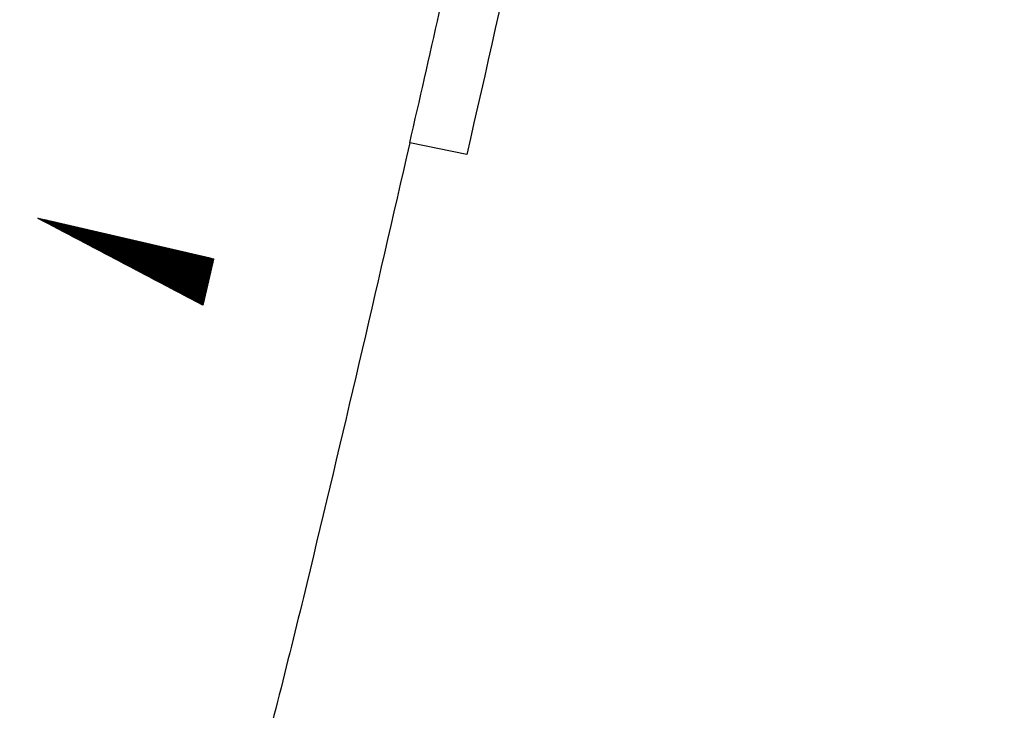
# Model space of a CAD drawing. Extents: x 450316 to 454644, y 428795 to 436505.
# Tile 97 of 256: x 453835 to 453868, y 431843 to 431866. Entities that reach past the tile are written whole.
import ezdxf

# ---------------------------------------------------------------- set-up
doc = ezdxf.new("R2010")
doc.units = 0
doc.header["$LTSCALE"] = 2
doc.header["$MEASUREMENT"] = 0
doc.linetypes.add('ACHSE', pattern=[5.5, 4, -0.5, 0.5, -0.5])
doc.linetypes.add('AUSGEZOGEN', pattern=[0])
doc.layers.get('0').update_dxf_attribs({"linetype": 'CONTINUOUS'})
for name, color, linetype in [('ACHSETOP', 1, 'ACHSE'), ('BAUWO', 1, 'CONTINUOUS'), ('FBR', 8, 'CONTINUOUS'), ('GEF', 1, 'AUSGEZOGEN')]:
    doc.layers.add(name, color=color, linetype=linetype)

# ---------------------------------------------------------------- blocks, each defined once
blk = doc.blocks.new('*X33')
at = {"color": 0}
for p, q in [((725.827, 193.844), (727.436, 195.453)), ((725.827, 193.853), (727.427, 195.453)), ((725.827, 193.861), (727.418, 195.453)), ((725.827, 193.87), (727.409, 195.453)), ((725.827, 193.879), (727.401, 195.453)), ((725.827, 193.888), (727.392, 195.453)), ((725.827, 193.897), (727.383, 195.453)), ((725.827, 193.906), (727.374, 195.453)), ((725.827, 193.914), (727.365, 195.453)), ((725.827, 193.923), (727.356, 195.453)), ((725.827, 193.932), (727.347, 195.453)), ((725.827, 193.941), (727.339, 195.453)), ((725.827, 193.95), (727.33, 195.453)), ((725.827, 193.959), (727.321, 195.453)), ((725.827, 193.967), (727.312, 195.453)), ((725.827, 193.976), (727.303, 195.453)), ((725.827, 193.985), (727.294, 195.453)), ((725.827, 193.994), (727.286, 195.453)), ((725.827, 194.003), (727.277, 195.453)), ((725.827, 194.012), (727.268, 195.453)), ((725.827, 194.02), (727.259, 195.453)), ((725.827, 194.029), (727.25, 195.453)), ((725.827, 194.038), (727.241, 195.453)), ((725.827, 194.047), (727.233, 195.453)), ((725.827, 194.056), (727.224, 195.453)), ((725.827, 194.065), (727.215, 195.453)), ((725.827, 194.073), (727.206, 195.453)), ((725.827, 194.082), (727.197, 195.453)), ((725.827, 194.091), (727.188, 195.453)), ((725.827, 194.1), (727.18, 195.453)), ((725.827, 194.109), (727.171, 195.453)), ((725.827, 194.118), (727.162, 195.453)), ((725.827, 194.127), (727.153, 195.453)), ((725.827, 194.135), (727.144, 195.453)), ((725.827, 194.144), (727.135, 195.453)), ((725.827, 194.153), (727.127, 195.453)), ((725.827, 194.162), (727.118, 195.453)), ((725.827, 194.171), (727.109, 195.453)), ((725.827, 194.18), (727.1, 195.453)), ((725.827, 194.188), (727.091, 195.453)), ((725.827, 194.197), (727.082, 195.453)), ((725.827, 194.206), (727.073, 195.453)), ((725.827, 194.215), (727.065, 195.453)), ((725.827, 194.224), (727.056, 195.453)), ((725.827, 194.233), (727.047, 195.453)), ((725.827, 194.241), (727.038, 195.453)), ((725.827, 194.25), (727.029, 195.453)), ((725.827, 194.259), (727.02, 195.453)), ((725.827, 194.268), (727.012, 195.453)), ((725.827, 194.277), (727.003, 195.453)), ((725.827, 194.286), (726.994, 195.453)), ((725.827, 194.294), (726.985, 195.453)), ((725.827, 194.303), (726.976, 195.453)), ((725.827, 194.312), (726.967, 195.453)), ((725.827, 194.321), (726.959, 195.453)), ((725.827, 194.33), (726.95, 195.453)), ((725.827, 194.339), (726.941, 195.453)), ((725.827, 194.348), (726.932, 195.453)), ((725.827, 194.356), (726.923, 195.453)), ((725.827, 194.365), (726.914, 195.453)), ((725.827, 194.374), (726.906, 195.453)), ((725.827, 194.383), (726.897, 195.453)), ((725.827, 194.392), (726.888, 195.453)), ((725.827, 194.401), (726.879, 195.453)), ((725.827, 194.409), (726.87, 195.453)), ((725.827, 194.418), (726.861, 195.453)), ((725.827, 194.427), (726.853, 195.453)), ((725.827, 194.436), (726.844, 195.453)), ((725.827, 194.445), (726.835, 195.453)), ((725.827, 194.454), (726.826, 195.453)), ((725.827, 194.462), (726.817, 195.453)), ((725.827, 194.471), (726.808, 195.453)), ((725.827, 194.48), (726.799, 195.453)), ((725.827, 194.489), (726.791, 195.453)), ((725.827, 194.498), (726.782, 195.453)), ((725.827, 194.507), (726.773, 195.453)), ((725.827, 194.515), (726.764, 195.453)), ((725.827, 194.524), (726.755, 195.453)), ((725.827, 194.533), (726.746, 195.453)), ((725.827, 194.542), (726.738, 195.453)), ((725.827, 194.551), (726.729, 195.453)), ((725.827, 194.56), (726.72, 195.453)), ((725.827, 194.568), (726.711, 195.453)), ((725.827, 194.577), (726.702, 195.453)), ((725.827, 194.586), (726.693, 195.453)), ((725.827, 194.595), (726.685, 195.453)), ((725.827, 194.604), (726.676, 195.453)), ((725.827, 194.613), (726.667, 195.453)), ((725.827, 194.622), (726.658, 195.453)), ((725.827, 194.63), (726.649, 195.453)), ((725.827, 194.639), (726.64, 195.453)), ((725.827, 194.648), (726.632, 195.453)), ((725.827, 194.657), (726.623, 195.453)), ((725.827, 194.666), (726.614, 195.453)), ((725.827, 194.675), (726.605, 195.453)), ((725.827, 194.683), (726.596, 195.453)), ((725.827, 194.692), (726.587, 195.453)), ((725.827, 194.701), (726.579, 195.453)), ((725.827, 194.71), (726.57, 195.453)), ((725.827, 194.719), (726.561, 195.453)), ((725.827, 194.728), (726.552, 195.453)), ((725.827, 194.736), (726.543, 195.453)), ((725.827, 194.745), (726.534, 195.453)), ((725.827, 194.754), (726.525, 195.453)), ((725.827, 194.763), (726.517, 195.453)), ((725.827, 194.772), (726.508, 195.453)), ((725.827, 194.781), (726.499, 195.453)), ((725.827, 194.789), (726.49, 195.453)), ((725.827, 194.798), (726.481, 195.453)), ((725.827, 194.807), (726.472, 195.453)), ((725.827, 194.816), (726.464, 195.453)), ((725.827, 194.825), (726.455, 195.453)), ((725.827, 194.834), (726.446, 195.453)), ((725.827, 194.842), (726.437, 195.453)), ((725.827, 194.851), (726.428, 195.453)), ((725.827, 194.86), (726.419, 195.453)), ((725.827, 194.869), (726.411, 195.453)), ((725.827, 194.878), (726.402, 195.453)), ((725.827, 194.887), (726.393, 195.453)), ((725.827, 194.896), (726.384, 195.453)), ((725.827, 194.904), (726.375, 195.453)), ((725.827, 194.913), (726.366, 195.453)), ((725.827, 194.922), (726.358, 195.453)), ((725.827, 194.931), (726.349, 195.453)), ((725.827, 194.94), (726.34, 195.453)), ((725.827, 194.949), (726.331, 195.453)), ((725.827, 194.957), (726.322, 195.453)), ((725.827, 194.966), (726.313, 195.453)), ((725.827, 194.975), (726.305, 195.453)), ((725.827, 194.984), (726.296, 195.453)), ((725.827, 194.993), (726.287, 195.453)), ((725.827, 195.002), (726.278, 195.453)), ((725.827, 195.01), (726.269, 195.453)), ((725.827, 195.019), (726.26, 195.453)), ((725.827, 195.028), (726.251, 195.453)), ((725.827, 195.037), (726.243, 195.453)), ((725.827, 195.046), (726.234, 195.453)), ((725.827, 195.055), (726.225, 195.453)), ((725.827, 195.063), (726.216, 195.453)), ((725.827, 195.072), (726.207, 195.453)), ((725.827, 195.081), (726.198, 195.453)), ((725.827, 195.09), (726.19, 195.453)), ((725.827, 195.099), (726.181, 195.453)), ((725.827, 195.108), (726.172, 195.453)), ((725.827, 195.116), (726.163, 195.453)), ((725.827, 195.125), (726.154, 195.453)), ((725.827, 195.134), (726.145, 195.453)), ((725.827, 195.143), (726.137, 195.453)), ((725.827, 195.152), (726.128, 195.453)), ((725.827, 195.161), (726.119, 195.453)), ((725.827, 195.17), (726.11, 195.453)), ((725.827, 195.178), (726.101, 195.453)), ((725.827, 195.187), (726.092, 195.453)), ((725.827, 195.196), (726.084, 195.453)), ((725.827, 195.205), (726.075, 195.453)), ((725.827, 195.214), (726.066, 195.453)), ((725.827, 195.223), (726.057, 195.453)), ((725.827, 195.231), (726.048, 195.453)), ((725.827, 195.24), (726.039, 195.453)), ((725.827, 195.249), (726.031, 195.453)), ((725.827, 195.258), (726.022, 195.453)), ((725.827, 195.267), (726.013, 195.453)), ((725.827, 195.276), (726.004, 195.453)), ((725.827, 195.284), (725.995, 195.453)), ((725.827, 195.293), (725.986, 195.453)), ((725.827, 195.302), (725.977, 195.453)), ((725.827, 195.311), (725.969, 195.453)), ((725.827, 195.32), (725.96, 195.453)), ((725.827, 195.329), (725.951, 195.453)), ((725.827, 195.337), (725.942, 195.453)), ((725.827, 195.346), (725.933, 195.453)), ((725.827, 195.355), (725.924, 195.453)), ((725.827, 195.364), (725.916, 195.453)), ((725.827, 195.373), (725.907, 195.453)), ((725.827, 195.382), (725.898, 195.453)), ((725.827, 195.39), (725.889, 195.453)), ((725.827, 195.399), (725.88, 195.453)), ((725.827, 195.408), (725.871, 195.453)), ((725.827, 195.417), (725.863, 195.453)), ((725.827, 195.426), (725.854, 195.453)), ((725.827, 195.435), (725.845, 195.453)), ((725.827, 195.444), (725.836, 195.453)), ((725.827, 193.826), (727.433, 195.433)), ((725.827, 193.817), (727.43, 195.421)), ((725.827, 193.808), (727.427, 195.409)), ((725.827, 193.799), (727.424, 195.397)), ((725.827, 193.791), (727.421, 195.385)), ((725.827, 193.782), (727.418, 195.373)), ((725.827, 193.773), (727.414, 195.361)), ((725.827, 193.764), (727.411, 195.349)), ((725.827, 193.755), (727.408, 195.337)), ((725.827, 193.746), (727.405, 195.325)), ((725.827, 193.738), (727.402, 195.313)), ((725.827, 193.729), (727.399, 195.301)), ((725.827, 193.72), (727.395, 195.289)), ((725.827, 193.711), (727.392, 195.277)), ((725.827, 193.702), (727.389, 195.265)), ((725.827, 193.693), (727.386, 195.253)), ((725.827, 193.685), (727.383, 195.241)), ((725.827, 193.676), (727.38, 195.229)), ((725.827, 193.667), (727.377, 195.217)), ((725.827, 193.658), (727.373, 195.205)), ((725.827, 193.649), (727.37, 195.193)), ((725.827, 193.64), (727.367, 195.181)), ((725.827, 193.632), (727.364, 195.169)), ((725.827, 193.623), (727.361, 195.157)), ((725.827, 193.614), (727.358, 195.145)), ((725.827, 193.605), (727.354, 195.133)), ((725.827, 193.596), (727.351, 195.121)), ((725.827, 193.587), (727.348, 195.109)), ((725.827, 193.579), (727.345, 195.097)), ((725.827, 193.57), (727.342, 195.085)), ((725.827, 193.561), (727.339, 195.073)), ((725.827, 193.552), (727.336, 195.061)), ((725.827, 193.543), (727.332, 195.049)), ((725.827, 193.534), (727.329, 195.037)), ((725.827, 193.525), (727.326, 195.025)), ((725.827, 193.517), (727.323, 195.013)), ((725.827, 193.508), (727.32, 195.001)), ((725.827, 193.499), (727.317, 194.989)), ((725.827, 193.49), (727.313, 194.977)), ((725.827, 193.481), (727.31, 194.965)), ((725.827, 193.472), (727.307, 194.953)), ((725.827, 193.464), (727.304, 194.941)), ((725.827, 193.455), (727.301, 194.929)), ((725.827, 193.446), (727.298, 194.917)), ((725.827, 193.437), (727.295, 194.905)), ((725.827, 193.428), (727.291, 194.893)), ((725.827, 193.419), (727.288, 194.881)), ((725.827, 193.411), (727.285, 194.869)), ((725.827, 193.402), (727.282, 194.857)), ((725.827, 193.393), (727.279, 194.845)), ((725.827, 193.384), (727.276, 194.833)), ((725.827, 193.375), (727.272, 194.821)), ((725.827, 193.366), (727.269, 194.809)), ((725.827, 193.358), (727.266, 194.797)), ((725.827, 193.349), (727.263, 194.785)), ((725.827, 193.34), (727.26, 194.773)), ((725.827, 193.331), (727.257, 194.761)), ((725.827, 193.322), (727.254, 194.749)), ((725.827, 193.313), (727.25, 194.737)), ((725.827, 193.305), (727.247, 194.725)), ((725.827, 193.296), (727.244, 194.713)), ((725.827, 193.287), (727.241, 194.701)), ((725.827, 193.278), (727.238, 194.689)), ((725.827, 193.269), (727.235, 194.677)), ((725.827, 193.26), (727.231, 194.665)), ((725.827, 193.251), (727.228, 194.653)), ((725.827, 193.243), (727.225, 194.641)), ((725.827, 193.234), (727.222, 194.629)), ((725.827, 193.225), (727.219, 194.617)), ((725.827, 193.216), (727.216, 194.605)), ((725.827, 193.207), (727.213, 194.593)), ((725.827, 193.198), (727.209, 194.581)), ((725.827, 193.19), (727.206, 194.569)), ((725.827, 193.181), (727.203, 194.557)), ((725.827, 193.172), (727.2, 194.545)), ((725.827, 193.163), (727.197, 194.533)), ((725.827, 193.154), (727.194, 194.521)), ((725.827, 193.145), (727.19, 194.509)), ((725.827, 193.137), (727.187, 194.497)), ((725.827, 193.128), (727.184, 194.485)), ((725.827, 193.119), (727.181, 194.473)), ((725.827, 193.11), (727.178, 194.461)), ((725.827, 193.101), (727.175, 194.449)), ((725.827, 193.092), (727.172, 194.437)), ((725.827, 193.084), (727.168, 194.425)), ((725.827, 193.075), (727.165, 194.413)), ((725.827, 193.066), (727.162, 194.401)), ((725.827, 193.057), (727.159, 194.389)), ((725.827, 193.048), (727.156, 194.377)), ((725.827, 193.039), (727.153, 194.365)), ((725.827, 193.031), (727.149, 194.353)), ((725.827, 193.022), (727.146, 194.341)), ((725.827, 193.013), (727.143, 194.329)), ((725.827, 193.004), (727.14, 194.317)), ((725.827, 192.995), (727.137, 194.305)), ((725.827, 192.986), (727.134, 194.293)), ((725.827, 192.977), (727.131, 194.281)), ((725.827, 192.969), (727.127, 194.269)), ((725.827, 192.96), (727.124, 194.257)), ((725.827, 192.951), (727.121, 194.245)), ((725.827, 192.942), (727.118, 194.233)), ((725.827, 192.933), (727.115, 194.221)), ((725.827, 192.924), (727.112, 194.209)), ((725.827, 192.916), (727.108, 194.197)), ((725.827, 192.907), (727.105, 194.185)), ((725.827, 192.898), (727.102, 194.173)), ((725.827, 192.889), (727.099, 194.161)), ((725.827, 192.88), (727.096, 194.15)), ((725.827, 192.871), (727.093, 194.138)), ((725.827, 192.863), (727.09, 194.126)), ((725.827, 192.854), (727.086, 194.114)), ((725.827, 192.845), (727.083, 194.102)), ((725.827, 192.836), (727.08, 194.09)), ((725.827, 192.827), (727.077, 194.078)), ((725.827, 192.818), (727.074, 194.066)), ((725.827, 192.81), (727.071, 194.054)), ((725.827, 192.801), (727.068, 194.042)), ((725.827, 192.792), (727.064, 194.03)), ((725.827, 192.783), (727.061, 194.018)), ((725.827, 192.774), (727.058, 194.006)), ((725.827, 192.765), (727.055, 193.994)), ((725.827, 192.757), (727.052, 193.982)), ((725.827, 192.748), (727.049, 193.97)), ((725.827, 192.739), (727.045, 193.958)), ((725.827, 192.73), (727.042, 193.946)), ((725.827, 192.721), (727.039, 193.934)), ((725.827, 192.712), (727.036, 193.922)), ((725.827, 192.703), (727.033, 193.91)), ((725.827, 192.695), (727.03, 193.898)), ((725.827, 192.686), (727.027, 193.886)), ((725.827, 192.677), (727.023, 193.874)), ((725.827, 192.668), (727.02, 193.862)), ((725.827, 192.659), (727.017, 193.85)), ((725.827, 192.65), (727.014, 193.838)), ((725.827, 192.642), (727.011, 193.826)), ((725.827, 192.633), (727.008, 193.814)), ((725.827, 192.624), (727.004, 193.802)), ((725.827, 192.615), (727.001, 193.79)), ((725.827, 192.606), (726.998, 193.778)), ((725.827, 192.597), (726.995, 193.766)), ((725.827, 192.589), (726.992, 193.754)), ((725.827, 192.58), (726.989, 193.742)), ((725.827, 192.571), (726.986, 193.73)), ((725.827, 192.562), (726.982, 193.718)), ((725.827, 192.553), (726.979, 193.706)), ((725.827, 192.544), (726.976, 193.694)), ((725.827, 192.536), (726.973, 193.682)), ((725.827, 192.527), (726.97, 193.67)), ((725.827, 192.518), (726.967, 193.658)), ((725.827, 192.509), (726.963, 193.646)), ((725.827, 192.5), (726.96, 193.634)), ((725.827, 192.491), (726.957, 193.622)), ((725.827, 192.483), (726.954, 193.61)), ((725.827, 192.474), (726.951, 193.598)), ((725.827, 192.465), (726.948, 193.586)), ((725.827, 192.456), (726.945, 193.574)), ((725.827, 192.447), (726.941, 193.562)), ((725.827, 192.438), (726.938, 193.55)), ((725.827, 192.429), (726.935, 193.538)), ((725.827, 192.421), (726.932, 193.526)), ((725.827, 192.412), (726.929, 193.514)), ((725.827, 192.403), (726.926, 193.502)), ((725.827, 192.394), (726.922, 193.49)), ((725.827, 192.385), (726.919, 193.478)), ((725.827, 192.376), (726.916, 193.466)), ((725.827, 192.368), (726.913, 193.454)), ((725.827, 192.359), (726.91, 193.442)), ((725.827, 192.35), (726.907, 193.43)), ((725.827, 192.341), (726.904, 193.418)), ((725.827, 192.332), (726.9, 193.406)), ((725.827, 192.323), (726.897, 193.394)), ((725.827, 192.315), (726.894, 193.382)), ((725.827, 192.306), (726.891, 193.37)), ((725.827, 192.297), (726.888, 193.358)), ((725.827, 192.288), (726.885, 193.346)), ((725.827, 192.279), (726.881, 193.334)), ((725.827, 192.27), (726.878, 193.322)), ((725.827, 192.262), (726.875, 193.31)), ((725.827, 192.253), (726.872, 193.298)), ((725.827, 192.244), (726.869, 193.286)), ((725.827, 192.235), (726.866, 193.274)), ((725.827, 192.226), (726.863, 193.262)), ((725.827, 192.217), (726.859, 193.25)), ((725.827, 192.209), (726.856, 193.238)), ((725.827, 192.2), (726.853, 193.226)), ((725.827, 192.191), (726.85, 193.214)), ((725.827, 192.182), (726.847, 193.202)), ((725.827, 192.173), (726.844, 193.19)), ((725.827, 192.164), (726.84, 193.178)), ((725.827, 192.155), (726.837, 193.166)), ((725.827, 192.147), (726.834, 193.154)), ((725.827, 192.138), (726.831, 193.142)), ((725.827, 192.129), (726.828, 193.13)), ((725.827, 192.12), (726.825, 193.118)), ((725.827, 192.111), (726.822, 193.106)), ((725.827, 192.102), (726.818, 193.094)), ((725.827, 192.094), (726.815, 193.082)), ((725.827, 192.085), (726.812, 193.07)), ((725.827, 192.076), (726.809, 193.058)), ((725.827, 192.067), (726.806, 193.046)), ((725.827, 192.058), (726.803, 193.034)), ((725.827, 192.049), (726.799, 193.022)), ((725.827, 192.041), (726.796, 193.01)), ((725.827, 192.032), (726.793, 192.998)), ((725.827, 192.023), (726.79, 192.986)), ((725.827, 192.014), (726.787, 192.974)), ((725.827, 192.005), (726.784, 192.962)), ((725.827, 191.996), (726.781, 192.95)), ((725.827, 191.988), (726.777, 192.938)), ((725.827, 191.979), (726.774, 192.926)), ((725.827, 191.97), (726.771, 192.914)), ((725.827, 191.961), (726.768, 192.902)), ((725.827, 191.952), (726.765, 192.89)), ((725.827, 191.943), (726.762, 192.878)), ((725.827, 191.935), (726.758, 192.866)), ((725.827, 191.926), (726.755, 192.854)), ((725.827, 191.917), (726.752, 192.842)), ((725.827, 191.908), (726.749, 192.83)), ((725.827, 191.899), (726.746, 192.818)), ((725.827, 191.89), (726.743, 192.806)), ((725.827, 191.881), (726.74, 192.794)), ((725.827, 191.873), (726.736, 192.782)), ((725.827, 191.864), (726.733, 192.77)), ((725.827, 191.855), (726.73, 192.758)), ((725.827, 191.846), (726.727, 192.746)), ((725.827, 191.837), (726.724, 192.734)), ((725.827, 191.828), (726.721, 192.722)), ((725.827, 191.82), (726.717, 192.71)), ((725.827, 191.811), (726.714, 192.698)), ((725.827, 191.802), (726.711, 192.686)), ((725.827, 191.793), (726.708, 192.674)), ((725.827, 191.784), (726.705, 192.662)), ((725.827, 191.775), (726.702, 192.65)), ((725.827, 191.767), (726.699, 192.639)), ((725.827, 191.758), (726.695, 192.627)), ((725.827, 191.749), (726.692, 192.615)), ((725.827, 191.74), (726.689, 192.603)), ((725.827, 191.731), (726.686, 192.591)), ((725.827, 191.722), (726.683, 192.579)), ((725.827, 191.714), (726.68, 192.567)), ((725.827, 191.705), (726.677, 192.555)), ((725.827, 191.696), (726.673, 192.543)), ((725.827, 191.687), (726.67, 192.531)), ((725.827, 191.678), (726.667, 192.519)), ((725.827, 191.669), (726.664, 192.507)), ((725.827, 191.66), (726.661, 192.495)), ((725.827, 191.652), (726.658, 192.483)), ((725.827, 191.643), (726.654, 192.471)), ((725.827, 191.634), (726.651, 192.459)), ((725.827, 191.625), (726.648, 192.447)), ((725.827, 191.616), (726.645, 192.435)), ((725.827, 191.607), (726.642, 192.423)), ((725.827, 191.599), (726.639, 192.411)), ((725.827, 191.59), (726.636, 192.399)), ((725.827, 191.581), (726.632, 192.387)), ((725.827, 191.572), (726.629, 192.375)), ((725.827, 191.563), (726.626, 192.363)), ((725.827, 191.554), (726.623, 192.351)), ((725.827, 191.546), (726.62, 192.339)), ((725.827, 191.537), (726.617, 192.327)), ((725.827, 191.528), (726.613, 192.315)), ((725.827, 191.519), (726.61, 192.303)), ((725.827, 191.51), (726.607, 192.291)), ((725.827, 191.501), (726.604, 192.279)), ((725.827, 191.493), (726.601, 192.267)), ((725.827, 191.484), (726.598, 192.255)), ((725.827, 191.475), (726.595, 192.243)), ((725.827, 191.466), (726.591, 192.231)), ((725.827, 191.457), (726.588, 192.219)), ((725.827, 191.448), (726.585, 192.207)), ((725.827, 191.44), (726.582, 192.195)), ((725.827, 191.431), (726.579, 192.183)), ((725.827, 191.422), (726.576, 192.171)), ((725.827, 191.413), (726.572, 192.159)), ((725.827, 191.404), (726.569, 192.147)), ((725.827, 191.395), (726.566, 192.135)), ((725.827, 191.386), (726.563, 192.123)), ((725.827, 191.378), (726.56, 192.111)), ((725.827, 191.369), (726.557, 192.099)), ((725.827, 191.36), (726.554, 192.087)), ((725.827, 191.351), (726.55, 192.075)), ((725.827, 191.342), (726.547, 192.063)), ((725.827, 191.333), (726.544, 192.051)), ((725.827, 191.325), (726.541, 192.039)), ((725.827, 191.316), (726.538, 192.027)), ((725.827, 191.307), (726.535, 192.015)), ((725.827, 191.298), (726.531, 192.003)), ((725.827, 191.289), (726.528, 191.991)), ((725.827, 191.28), (726.525, 191.979)), ((725.827, 191.272), (726.522, 191.967)), ((725.827, 191.263), (726.519, 191.955)), ((725.827, 191.254), (726.516, 191.943)), ((725.827, 191.245), (726.513, 191.931)), ((725.827, 191.236), (726.509, 191.919)), ((725.827, 191.227), (726.506, 191.907)), ((725.827, 191.219), (726.503, 191.895)), ((725.827, 191.21), (726.5, 191.883)), ((725.827, 191.201), (726.497, 191.871)), ((725.827, 191.192), (726.494, 191.859)), ((725.827, 191.183), (726.49, 191.847)), ((725.827, 191.174), (726.487, 191.835)), ((725.827, 191.166), (726.484, 191.823)), ((725.827, 191.157), (726.481, 191.811)), ((725.827, 191.148), (726.478, 191.799)), ((725.827, 191.139), (726.475, 191.787)), ((725.827, 191.13), (726.472, 191.775)), ((725.827, 191.121), (726.468, 191.763)), ((725.827, 191.112), (726.465, 191.751)), ((725.827, 191.104), (726.462, 191.739)), ((725.827, 191.095), (726.459, 191.727)), ((725.827, 191.086), (726.456, 191.715)), ((725.827, 191.077), (726.453, 191.703)), ((725.827, 191.068), (726.449, 191.691)), ((725.827, 191.059), (726.446, 191.679)), ((725.827, 191.051), (726.443, 191.667)), ((725.827, 191.042), (726.44, 191.655)), ((725.827, 191.033), (726.437, 191.643)), ((725.827, 191.024), (726.434, 191.631)), ((725.827, 191.015), (726.431, 191.619)), ((725.827, 191.006), (726.427, 191.607)), ((725.827, 190.998), (726.424, 191.595)), ((725.827, 190.989), (726.421, 191.583)), ((725.827, 190.98), (726.418, 191.571)), ((725.827, 190.971), (726.415, 191.559)), ((725.827, 190.962), (726.412, 191.547)), ((725.827, 190.953), (726.408, 191.535)), ((725.827, 190.945), (726.405, 191.523)), ((725.827, 190.936), (726.402, 191.511)), ((725.827, 190.927), (726.399, 191.499)), ((725.827, 190.918), (726.396, 191.487)), ((725.827, 190.909), (726.393, 191.475)), ((725.827, 190.9), (726.39, 191.463)), ((725.827, 190.892), (726.386, 191.451)), ((725.827, 190.883), (726.383, 191.439)), ((725.827, 190.874), (726.38, 191.427)), ((725.827, 190.865), (726.377, 191.415)), ((725.827, 190.856), (726.374, 191.403)), ((725.827, 190.847), (726.371, 191.391)), ((725.827, 190.838), (726.367, 191.379)), ((725.827, 190.83), (726.364, 191.367)), ((725.827, 190.821), (726.361, 191.355)), ((725.827, 190.812), (726.358, 191.343)), ((725.827, 190.803), (726.355, 191.331)), ((725.827, 190.794), (726.352, 191.319)), ((725.827, 190.785), (726.349, 191.307)), ((725.827, 190.777), (726.345, 191.295)), ((725.827, 190.768), (726.342, 191.283)), ((725.827, 190.759), (726.339, 191.271)), ((725.827, 190.75), (726.336, 191.259)), ((725.827, 190.741), (726.333, 191.247)), ((725.827, 190.732), (726.33, 191.235)), ((725.827, 190.724), (726.326, 191.223)), ((725.827, 190.715), (726.323, 191.211)), ((725.827, 190.706), (726.32, 191.199)), ((725.827, 190.697), (726.317, 191.187)), ((725.827, 190.688), (726.314, 191.175)), ((725.827, 190.679), (726.311, 191.163)), ((725.827, 190.671), (726.308, 191.151)), ((725.827, 190.662), (726.304, 191.139)), ((725.827, 190.653), (726.301, 191.128)), ((725.827, 190.644), (726.298, 191.116)), ((725.827, 190.635), (726.295, 191.104)), ((725.827, 190.626), (726.292, 191.092)), ((725.827, 190.618), (726.289, 191.08)), ((725.827, 190.609), (726.286, 191.068)), ((725.827, 190.6), (726.282, 191.056)), ((725.827, 190.591), (726.279, 191.044)), ((725.827, 190.582), (726.276, 191.032)), ((725.827, 190.573), (726.273, 191.02)), ((725.827, 190.564), (726.27, 191.008)), ((725.827, 190.556), (726.267, 190.996)), ((725.827, 190.547), (726.263, 190.984)), ((725.827, 190.538), (726.26, 190.972)), ((725.827, 190.529), (726.257, 190.96)), ((725.827, 190.52), (726.254, 190.948)), ((725.827, 190.511), (726.251, 190.936)), ((725.827, 190.503), (726.248, 190.924)), ((725.827, 190.494), (726.245, 190.912)), ((725.827, 190.485), (726.241, 190.9)), ((725.827, 190.476), (726.238, 190.888)), ((725.827, 190.467), (726.235, 190.876)), ((725.827, 190.458), (726.232, 190.864)), ((725.827, 190.45), (726.229, 190.852)), ((725.827, 190.441), (726.226, 190.84)), ((725.827, 190.432), (726.222, 190.828)), ((725.827, 190.423), (726.219, 190.816)), ((725.827, 190.414), (726.216, 190.804)), ((725.827, 190.405), (726.213, 190.792)), ((725.827, 190.397), (726.21, 190.78)), ((725.827, 190.388), (726.207, 190.768)), ((725.827, 190.379), (726.204, 190.756)), ((725.827, 190.37), (726.2, 190.744)), ((725.827, 190.361), (726.197, 190.732)), ((725.827, 190.352), (726.194, 190.72)), ((725.827, 190.344), (726.191, 190.708)), ((725.827, 190.335), (726.188, 190.696)), ((725.827, 190.326), (726.185, 190.684)), ((725.827, 190.317), (726.181, 190.672)), ((725.827, 190.308), (726.178, 190.66)), ((725.827, 190.299), (726.175, 190.648)), ((725.827, 190.29), (726.172, 190.636)), ((725.827, 190.282), (726.169, 190.624)), ((725.827, 190.273), (726.166, 190.612)), ((725.827, 190.264), (726.163, 190.6)), ((725.827, 190.255), (726.159, 190.588)), ((725.827, 190.246), (726.156, 190.576)), ((725.827, 190.237), (726.153, 190.564)), ((725.827, 190.229), (726.15, 190.552)), ((725.827, 190.22), (726.147, 190.54)), ((725.827, 190.211), (726.144, 190.528)), ((725.827, 190.202), (726.14, 190.516)), ((725.827, 190.193), (726.137, 190.504)), ((725.827, 190.184), (726.134, 190.492)), ((725.827, 190.176), (726.131, 190.48)), ((725.827, 190.167), (726.128, 190.468)), ((725.827, 190.158), (726.125, 190.456)), ((725.827, 190.149), (726.122, 190.444)), ((725.827, 190.14), (726.118, 190.432)), ((725.827, 190.131), (726.115, 190.42)), ((725.827, 190.123), (726.112, 190.408)), ((725.827, 190.114), (726.109, 190.396)), ((725.827, 190.105), (726.106, 190.384)), ((725.827, 190.096), (726.103, 190.372)), ((725.827, 190.087), (726.099, 190.36)), ((725.827, 190.078), (726.096, 190.348)), ((725.827, 190.07), (726.093, 190.336)), ((725.827, 190.061), (726.09, 190.324)), ((725.827, 190.052), (726.087, 190.312)), ((725.827, 190.043), (726.084, 190.3)), ((725.827, 190.034), (726.081, 190.288)), ((725.827, 190.025), (726.077, 190.276)), ((725.827, 190.016), (726.074, 190.264)), ((725.827, 190.008), (726.071, 190.252)), ((725.827, 189.999), (726.068, 190.24)), ((725.827, 189.99), (726.065, 190.228)), ((725.827, 189.981), (726.062, 190.216)), ((725.827, 189.972), (726.058, 190.204)), ((725.827, 189.963), (726.055, 190.192)), ((725.827, 189.955), (726.052, 190.18)), ((725.827, 189.946), (726.049, 190.168)), ((725.827, 189.937), (726.046, 190.156)), ((725.827, 189.928), (726.043, 190.144)), ((725.827, 189.919), (726.04, 190.132)), ((725.827, 189.91), (726.036, 190.12)), ((725.827, 189.902), (726.033, 190.108)), ((725.827, 189.893), (726.03, 190.096)), ((725.827, 189.884), (726.027, 190.084)), ((725.827, 189.875), (726.024, 190.072)), ((725.827, 189.866), (726.021, 190.06)), ((725.827, 189.857), (726.017, 190.048)), ((725.827, 189.849), (726.014, 190.036)), ((725.827, 189.84), (726.011, 190.024)), ((725.827, 189.831), (726.008, 190.012)), ((725.827, 189.822), (726.005, 190)), ((725.827, 189.813), (726.002, 189.988)), ((725.827, 189.804), (725.999, 189.976)), ((725.827, 189.796), (725.995, 189.964)), ((725.827, 189.787), (725.992, 189.952)), ((725.827, 189.778), (725.989, 189.94)), ((725.827, 189.769), (725.986, 189.928)), ((725.827, 189.76), (725.983, 189.916)), ((725.827, 189.751), (725.98, 189.904)), ((725.827, 189.742), (725.976, 189.892)), ((725.827, 189.734), (725.973, 189.88)), ((725.827, 189.725), (725.97, 189.868)), ((725.827, 189.716), (725.967, 189.856)), ((725.827, 189.707), (725.964, 189.844)), ((725.827, 189.698), (725.961, 189.832)), ((725.827, 189.689), (725.958, 189.82)), ((725.827, 189.681), (725.954, 189.808)), ((725.827, 189.672), (725.951, 189.796)), ((725.827, 189.663), (725.948, 189.784)), ((725.827, 189.654), (725.945, 189.772)), ((725.827, 189.645), (725.942, 189.76)), ((725.827, 189.636), (725.939, 189.748)), ((725.827, 189.628), (725.935, 189.736)), ((725.827, 189.619), (725.932, 189.724)), ((725.827, 189.61), (725.929, 189.712)), ((725.827, 189.601), (725.926, 189.7)), ((725.827, 189.592), (725.923, 189.688)), ((725.827, 189.583), (725.92, 189.676)), ((725.827, 189.575), (725.917, 189.664)), ((725.827, 189.566), (725.913, 189.652)), ((725.827, 189.557), (725.91, 189.64)), ((725.827, 189.548), (725.907, 189.628)), ((725.827, 189.539), (725.904, 189.616)), ((725.827, 189.53), (725.901, 189.605)), ((725.827, 189.521), (725.898, 189.593)), ((725.827, 189.513), (725.895, 189.581)), ((725.827, 189.504), (725.891, 189.569)), ((725.827, 189.495), (725.888, 189.557)), ((725.827, 189.486), (725.885, 189.545)), ((725.827, 189.477), (725.882, 189.533)), ((725.827, 189.468), (725.879, 189.521)), ((725.827, 189.46), (725.876, 189.509)), ((725.827, 189.451), (725.872, 189.497)), ((725.827, 189.442), (725.869, 189.485)), ((725.827, 189.433), (725.866, 189.473)), ((725.827, 189.424), (725.863, 189.461)), ((725.827, 189.415), (725.86, 189.449)), ((725.827, 189.407), (725.857, 189.437)), ((725.827, 189.398), (725.854, 189.425)), ((725.827, 189.389), (725.85, 189.413)), ((725.827, 189.38), (725.847, 189.401)), ((725.827, 189.371), (725.844, 189.389)), ((725.827, 189.362), (725.841, 189.377)), ((725.827, 189.354), (725.838, 189.365)), ((725.827, 189.345), (725.835, 189.353)), ((725.827, 189.336), (725.831, 189.341))]:
    blk.add_line(p, q, dxfattribs=at)
blk = doc.blocks.new('GEF')
at = {"color": 0}
for p, q in [((0.01, 0.018), (0.01, 6.148)), ((1.622, 6.148), (0.01, 0.018)), ((0.01, 6.148), (1.622, 6.148))]:
    blk.add_line(p, q, dxfattribs=at)
blk.add_blockref('*X33', (-725.817, -189.305), dxfattribs=at)

msp = doc.modelspace()

# ---------------------------------------------------------------- linework, layer by layer
at = {"layer": 'ACHSETOP', "flags": 128}
msp.add_lwpolyline([(451271.766, 435019.042, -0.000001), (451272.365, 435018.353, -0.000032), (451272.387, 435018.328), (451288.791, 434999.463, -0.000002), (451296.993, 434990.03, 0.000007), (451305.195, 434980.597, 0.000007), (451313.397, 434971.165, -0.000007), (451321.599, 434961.732, -0.000007), (451329.801, 434952.299, 0.000007), (451338.003, 434942.866, 0.000007), (451346.205, 434933.433, -0.000007), (451354.407, 434924.001, -0.000007), (451362.609, 434914.568, 0.000011), (451370.811, 434905.135, 0.000001), (451379.013, 434895.702, 0.000001), (451387.215, 434886.27), (451403.62, 434867.404), (451420.024, 434848.539), (451436.428, 434829.674, -0.000013), (451444.63, 434820.241, 0.000007), (451452.832, 434810.808, 0.000007), (451461.034, 434801.376, -0.000007), (451469.236, 434791.943, -0.000007), (451477.438, 434782.51, 0.000007), (451485.64, 434773.077, 0.000007), (451493.842, 434763.645, -0.000007), (451502.044, 434754.212, -0.000007), (451510.246, 434744.779, 0.000007), (451518.448, 434735.346, 0.000007), (451526.65, 434725.914, -0.000007), (451534.852, 434716.481, -0.000007), (451543.054, 434707.048, 0.000011), (451551.256, 434697.615, 0.000001), (451559.458, 434688.182, 0.000001), (451567.66, 434678.75), (451584.065, 434659.884, -0.000001), (451592.267, 434650.452, -0.000001), (451600.469, 434641.019, -0.000011), (451608.671, 434631.586, 0.000013), (451616.873, 434622.153), (451633.277, 434603.288), (451649.681, 434584.423, -0.000013), (451657.883, 434574.99, 0.000007), (451666.085, 434565.557, 0.000007), (451674.287, 434556.124, -0.000007), (451682.489, 434546.692, -0.000007), (451690.691, 434537.259, 0.000006), (451698.893, 434527.826), (451715.297, 434508.961, -0.000015), (451721.01, 434502.39, 0.000008), (451726.723, 434495.82, 0.000958), (451727.518, 434494.909, 0.000181), (451731.723, 434490.114, 0.003894), (451738.179, 434482.871, 0.00247), (451748.503, 434471.583, 0.003793), (451756.233, 434463.34, 0.003129), (451765.742, 434453.478, 0.00313), (451774.532, 434444.586, 0.003132), (451783.429, 434435.81, 0.003134), (451792.435, 434427.146, 0.003132), (451801.553, 434418.591, 0.003131), (451810.774, 434410.155, 0.00313), (451820.102, 434401.832, 0.003133), (451829.541, 434393.621, 0.003138), (451839.066, 434385.542, 0.003131), (451848.69, 434377.585, 0.003125), (451858.432, 434369.733, 0.003124), (451868.271, 434362.004, 0.00313), (451878.187, 434354.413, 0.003138), (451888.199, 434346.945, 0.003133), (451898.32, 434339.593, 0.003131), (451908.525, 434332.373, 0.003131), (451918.818, 434325.282, 0.003132), (451929.206, 434318.316, 0.003136), (451939.668, 434311.489, 0.00313), (451950.209, 434304.797, 0.003123), (451960.857, 434298.223, 0.003128), (451971.589, 434291.781, 0.003137), (451982.371, 434285.491, 0.003139), (451993.235, 434279.335, 0.003133), (452004.198, 434273.303, 0.003123), (452015.227, 434267.413, 0.003125), (452026.323, 434261.665, 0.003132), (452037.503, 434256.05, 0.003138), (452048.733, 434250.584, 0.003134), (452060.02, 434245.265, 0.003122), (452071.413, 434240.069, 0.003127), (452083.62, 434234.685, 0.003578), (452094.349, 434230.124, 0.002702), (452108.409, 434224.354, 0.004189), (452117.528, 434220.758, 0.00053), (452126.341, 434217.378, 0.001569), (452129.323, 434216.249, 0.000008), (452135.115, 434214.077, -0.000025), (452140.907, 434211.904), (452164.314, 434203.123, 0.000006), (452176.018, 434198.733, -0.000007), (452187.722, 434194.343), (452211.129, 434185.563), (452234.536, 434176.783, -0.000012), (452246.24, 434172.393, 0.000007), (452257.944, 434168.002, 0.000002), (452265.746, 434165.075, 0.000001), (452281.351, 434159.222, 0.000005), (452293.055, 434154.832, -0.000007), (452304.759, 434150.442, -0.000019), (452316.463, 434146.052, 0.000015), (452328.166, 434141.661, 0.000002), (452338.097, 434137.936, 0.000001), (452351.573, 434132.881, 0.000004), (452363.277, 434128.491, -0.000006), (452374.981, 434124.101, -0.00002), (452386.684, 434119.71, 0.00002), (452398.388, 434115.32, 0.000006), (452410.092, 434110.93, -0.000004), (452421.796, 434106.54, -0.000001), (452435.272, 434101.485, -0.000002), (452445.203, 434097.76, -0.000015), (452456.906, 434093.369, 0.000019), (452468.61, 434088.979, 0.000007), (452480.314, 434084.589, -0.000006), (452492.018, 434080.199, -0.000002), (452503.721, 434075.809, 0.000002), (452515.425, 434071.419, 0.000006), (452527.129, 434067.029, -0.000007), (452538.833, 434062.639, -0.000019), (452550.536, 434058.248, 0.000015), (452562.24, 434053.858, 0.000002), (452572.171, 434050.133, 0.000001), (452585.647, 434045.078, 0.000004), (452597.351, 434040.688, -0.000006), (452609.055, 434036.298, -0.00002), (452620.758, 434031.907, 0.00002), (452632.462, 434027.517, 0.000006), (452644.166, 434023.127, -0.000004), (452655.87, 434018.737, -0.000001), (452669.346, 434013.682, -0.000002), (452679.277, 434009.957, -0.000015), (452690.981, 434005.567, 0.000014), (452702.684, 434001.176, 0.000011), (452714.388, 433996.786, -0.000001), (452726.092, 433992.396, -0.000007), (452735.031, 433989.043, -0.000005), (452748.181, 433984.11, -0.000156), (452748.221, 433984.095, -0.000005), (452749.498, 433983.615, -0.004183), (452758.692, 433980.071, -0.002721), (452772.748, 433974.429, -0.005081), (452782.771, 433970.223, -0.003908), (452795.7, 433964.522, -0.003912), (452807.05, 433959.304, -0.003907), (452818.331, 433953.902, -0.003903), (452829.522, 433948.327, -0.003904), (452840.62, 433942.58, -0.003907), (452851.631, 433936.658, -0.003909), (452862.543, 433930.568, -0.003906), (452873.352, 433924.312, -0.003899), (452884.081, 433917.876, -0.003907), (452894.713, 433911.271, -0.003917), (452905.212, 433904.518, -0.003914), (452915.606, 433897.601, -0.003904), (452925.914, 433890.505, -0.003895), (452936.108, 433883.251, -0.003902), (452946.169, 433875.853, -0.003909), (452956.117, 433868.296, -0.003904), (452965.957, 433860.575, -0.003908), (452975.671, 433852.704, -0.00391), (452985.257, 433844.687, -0.003909), (452994.717, 433836.52, -0.003908), (453004.051, 433828.203, -0.003902), (453013.251, 433819.744, -0.003901), (453022.321, 433811.14, -0.003907), (453031.261, 433802.39, -0.003913), (453040.05, 433793.514, -0.003909), (453048.995, 433784.194, -0.00418), (453057.218, 433775.343, -0.003621), (453064.799, 433766.924, -0.003001), (453073.811, 433756.645, -0.003775), (453082.931, 433745.954, -0.004894), (453089.822, 433737.587, -0.004962), (453096.584, 433729.038, -0.003805), (453105.204, 433717.738, -0.003005), (453113.364, 433706.734, -0.003643), (453119.973, 433697.569, -0.004174), (453127.227, 433687.17, -0.004295), (453134.105, 433676.947, -0.003507), (453140.018, 433667.855, -0.002688), (453147.586, 433655.895, -0.003695), (453155.363, 433643.251, -0.00538), (453160.547, 433634.47, -0.005332), (453165.53, 433625.601, -0.003667), (453172.541, 433612.577, -0.002679), (453179.095, 433600.023, -0.003501), (453183.992, 433590.355, -0.004313), (453189.196, 433579.668, -0.003909), (453194.743, 433567.786, -0.003909), (453199.853, 433556.378, -0.003909), (453204.783, 433544.892, -0.003903), (453209.809, 433532.66, -0.004384), (453214.103, 433521.695, -0.003423), (453219.661, 433506.825, -0.005955), (453222.694, 433498.219, -0.000145), (453225.568, 433489.736, -0.000252), (453227.219, 433484.852, -0.000085), (453230.064, 433476.416, -0.000405), (453230.656, 433474.653, -0.003646), (453233.571, 433465.744, 0.00217), (453238.424, 433450.758, 0.000006), (453242.327, 433438.883, -0.000007), (453246.23, 433427.008, -0.000012), (453250.132, 433415.133, 0.000009), (453254.035, 433403.258, 0.003001), (453258.01, 433391.404, -0.003002), (453261.985, 433379.55, -0.003008), (453265.815, 433367.653, 0.003009), (453269.646, 433355.757, 0.00001), (453273.549, 433343.882, -0.000019), (453277.452, 433332.007), (453285.257, 433308.257, 0.000005), (453289.16, 433296.382, -0.000004), (453293.063, 433284.507, -0.000001), (453297.412, 433271.275, -0.000001), (453300.869, 433260.756, -0.00001), (453304.771, 433248.881, 0.000008), (453308.674, 433237.006, 0.000011), (453312.577, 433225.131, -0.000004), (453316.48, 433213.256, -0.000007), (453317.957, 433208.761, -0.000002), (453324.285, 433189.506, -0.00006), (453324.748, 433188.095, 0.000004), (453325.212, 433186.684, 0.001409), (453327.806, 433178.862, 0.000842), (453332.205, 433165.794, 0.002106), (453335.59, 433155.932, 0.001506), (453340.42, 433142.182, 0.001603), (453344.587, 433130.552, 0.001566), (453348.928, 433118.674, 0.00157), (453353.282, 433106.987, 0.001563), (453357.73, 433095.275, 0.001555), (453362.245, 433083.606, 0.001558), (453366.823, 433071.988, 0.001562), (453371.477, 433060.391, 0.001561), (453376.206, 433048.816, 0.001565), (453381.007, 433037.273, 0.001565), (453385.878, 433025.763, 0.001563), (453390.82, 433014.287, 0.001561), (453395.838, 433002.832, 0.001559), (453400.927, 432991.41, 0.00156), (453406.083, 432980.028, 0.001563), (453411.315, 432968.669, 0.001565), (453416.612, 432957.354, 0.001562), (453421.976, 432946.082, 0.001558), (453427.424, 432934.813, 0.001559), (453432.943, 432923.577, 0.001564), (453438.516, 432912.409, 0.001566), (453444.163, 432901.268, 0.001564), (453449.888, 432890.145, 0.001558), (453455.356, 432879.682, 0.001394), (453461.537, 432868.025, 0.001724), (453468.567, 432854.963, 0.002516), (453473.461, 432846.052, 0.001346), (453478.156, 432837.657, 0.000835), (453485.787, 432824.152, 0.000825), (453493.393, 432810.794, 0.001335), (453498.128, 432802.562, 0.002522), (453503.255, 432793.804, 0.001723), (453510.868, 432781.051, 0.001395), (453517.698, 432769.769, 0.001557), (453523.875, 432759.701, 0.001564), (453531.451, 432747.524, 0.002105), (453537.147, 432738.516, 0.001027), (453545.205, 432725.948, 0.001523), (453550.684, 432717.498, 0.000001), (453550.839, 432717.261, 0.000124), (453550.84, 432717.259, 0.000024), (453557.597, 432706.912, -0.000007), (453564.355, 432696.566, -0.000001), (453571.19, 432686.101, 0.000005), (453578.025, 432675.635, 0.000012), (453584.861, 432665.17, -0.000012), (453591.696, 432654.704, -0.000004), (453598.531, 432644.238, 0.000004), (453605.366, 432633.773, 0.000001), (453612.202, 432623.307, -0.000001), (453619.037, 432612.841, -0.000004), (453625.872, 432602.376, 0.000003), (453632.707, 432591.91), (453646.378, 432570.979, -0.000014), (453650.935, 432564.001, -0.000007), (453660.048, 432550.047, -0.002465), (453666.815, 432539.572, 0.002471), (453673.568, 432529.119, 0.002497), (453680.467, 432518.67, -0.002488), (453687.389, 432508.185, -0.000003), (453694.224, 432497.72, 0.000006), (453701.059, 432487.254), (453714.73, 432466.322, -0.000006), (453721.565, 432455.856, 0.000006), (453728.4, 432445.391, 0.000183), (453728.474, 432445.277, -0.000027), (453728.969, 432444.521, -0.003905), (453733.992, 432436.709, -0.002472), (453741.768, 432424.267, -0.005163), (453747.303, 432415.103, -0.003867), (453754.471, 432402.736, -0.003958), (453760.534, 432391.888, -0.003913), (453766.494, 432380.818, -0.003903), (453772.248, 432369.72, -0.003904), (453777.826, 432358.535, -0.003901), (453783.485, 432346.731, -0.004288), (453788.457, 432335.909, -0.003523), (453794.251, 432322.76, -0.004762), (453798.376, 432312.962, -0.001651), (453802.105, 432303.777, -0.002689), (453804.345, 432298.119, -0.001542), (453805.535, 432295.038, -0.000893), (453807.562, 432289.711, -0.005639), (453811.068, 432280.125, -0.003891), (453815.882, 432266.138, -0.00573), (453819.492, 432254.955, -0.005082), (453823.289, 432242.262, -0.004537), (453827.3, 432227.849, -0.006762), (453829.772, 432218.119, -0.001828), (453832.339, 432207.234, -0.002855), (453833.917, 432200.252, -0.000688), (453834.588, 432197.184, -0.000614), (453835.33, 432193.746, -0.005087), (453837.353, 432183.825, -0.003463), (453840.076, 432169.201, -0.004355), (453841.882, 432158.581, -0.003298), (453844.052, 432144.521, -0.003873), (453845.959, 432130.87, -0.004703), (453847.336, 432119.601, -0.004431), (453848.679, 432106.664, -0.004859), (453849.683, 432094.847, -0.001971), (453850.759, 432079.747, -0.003754), (453851.233, 432071.814, -0.000235), (453851.272, 432071.058, -0.000154), (453851.331, 432069.903, -0.005004), (453851.76, 432059.357, -0.003657), (453852.096, 432044.916, -0.006284), (453852.131, 432034.652, -0.00442), (453851.869, 432020.065, -0.004496), (453851.355, 432005.74, -0.005961), (453850.742, 431994.946, -0.004032), (453849.635, 431980.541, -0.005521), (453848.625, 431970.038, -0.000545), (453848.175, 431965.885, -0.00099), (453847.92, 431963.599, -0.002817), (453847.082, 431956.57, -0.001743), (453845.624, 431945.22, -0.004295), (453844.128, 431934.589, -0.003233), (453841.927, 431920.496, -0.003719), (453839.898, 431908.592, -0.003474), (453837.544, 431895.884, -0.003471), (453834.928, 431882.783, -0.003984), (453832.479, 431871.403, -0.002961), (453829.251, 431857.357, -0.00403), (453826.736, 431847.072, -0.001132), (453824.957, 431840.111, -0.001603), (453823.675, 431835.205, -0.002375), (453822.368, 431830.363, -0.001541), (453820.296, 431822.917, -0.005811), (453817.744, 431814.242, -0.003321), (453813.002, 431799.15, -0.004369), (453808.955, 431786.926, -0.004589), (453804.893, 431775.36, -0.004977), (453800.134, 431762.595, -0.00596), (453795.928, 431752.024, -0.002426), (453790.614, 431739.296, -0.004094), (453787.367, 431731.794, -0.000338), (453786.71, 431730.312, -0.000388), (453786.136, 431729.023, -0.004625), (453782.634, 431721.365, -0.002368), (453775.588, 431706.507, -0.004069), (453770.201, 431695.516, -0.003863), (453764.344, 431684.031, -0.004659), (453758.242, 431672.552, -0.005048), (453752.404, 431662.068, -0.002758), (453744.856, 431648.996, -0.004203), (453739.784, 431640.488, -0.000453), (453738.552, 431638.464, -0.00049), (453737.409, 431636.595, -0.004121), (453733.364, 431630.114, -0.00246), (453726.445, 431619.347, -0.006277), (453720.589, 431610.574, -0.004581), (453712.305, 431598.731, -0.005038), (453704.604, 431588.16, -0.005528), (453697.383, 431578.675, -0.004083), (453688.218, 431567.105, -0.005886), (453681.701, 431559.207, -0.001219), (453676.737, 431553.362, -0.002238), (453674.011, 431550.197, -0.001962), (453670.562, 431546.26, -0.001297), (453665.305, 431540.337, -0.004313), (453658.171, 431532.478, -0.003182), (453648.342, 431521.973, -0.004167), (453639.222, 431512.508, -0.00462), (453630.847, 431504.116, -0.002727), (453619.912, 431493.477, -0.004271), (453612.835, 431486.781, -0.000068), (453609.879, 431484.033, -0.000648), (453609.571, 431483.747, -0.000003), (453600.643, 431475.492, -0.000005), (453594.487, 431469.799), (453576.132, 431452.827), (453557.776, 431435.854), (453539.42, 431418.881), (453521.065, 431401.909, 0.000001), (453511.887, 431393.422, 0.000001), (453502.709, 431384.936, 0.000013), (453493.531, 431376.449, -0.000013), (453484.354, 431367.963, 0), (453475.176, 431359.477, 0), (453465.998, 431350.99), (453447.643, 431334.018, 0.000001), (453438.465, 431325.531, 0.000001), (453429.287, 431317.045, 0.000013), (453420.11, 431308.558, -0.000007), (453410.932, 431300.072, -0.000004), (453403.532, 431293.229, -0.000002), (453392.576, 431283.099, -0.00001), (453383.398, 431274.613, 0.000015), (453374.22, 431266.127, 0.000014), (453365.042, 431257.64, -0.000013), (453355.865, 431249.154, 0), (453343.628, 431237.839, -0.000001), (453337.509, 431232.181), (453319.154, 431215.209, 0.000001), (453309.976, 431206.722, 0.000001), (453300.798, 431198.236, 0.000013), (453291.621, 431189.749, -0.000013), (453282.443, 431181.263, -0.000001), (453273.265, 431172.777, -0.000001), (453264.087, 431164.29), (453245.732, 431147.318), (453227.376, 431130.345), (453209.02, 431113.372, 0.000014), (453199.843, 431104.885, -0.000009), (453190.665, 431096.399, -0.000019), (453181.487, 431087.913, 0.000019), (453172.309, 431079.427, 0.000009), (453163.132, 431070.941, -0.000008), (453153.954, 431062.454), (453135.598, 431045.481, 0.000009), (453134.861, 431044.799, 0.000002), (453130.417, 431040.69, 0.002804), (453126.112, 431036.664, 0.001372), (453117.381, 431028.361, 0.005333), (453110.158, 431021.305, 0.003613), (453099.686, 431010.703, 0.004216), (453091.364, 431002.01, 0.003913), (453082.552, 430992.499, 0.00391), (453074.199, 430983.197, 0.003911), (453065.996, 430973.768, 0.003912), (453057.937, 430964.207, 0.003915), (453050.034, 430954.528, 0.00391), (453042.286, 430944.729, 0.003905), (453034.682, 430934.798, 0.003908), (453027.235, 430924.75, 0.003912), (453019.954, 430914.598, 0.003918), (453012.829, 430904.328, 0.003918), (453005.866, 430893.947, 0.003907), (452999.072, 430883.467, 0.0039), (452992.431, 430872.865, 0.003908), (452985.952, 430862.152, 0.00392), (452979.661, 430851.374, 0.00392), (452973.542, 430840.502, 0.003904), (452967.571, 430829.493, 0.003903), (452961.774, 430818.394, 0.003916), (452956.17, 430807.245, 0.00392), (452950.739, 430796.004, 0.00391), (452945.472, 430784.651, 0.003904), (452940.385, 430773.223, 0.00391), (452935.485, 430761.733, 0.003913), (452930.764, 430750.166, 0.003909), (452926.22, 430738.514, 0.003913), (452921.858, 430726.792, 0.003918), (452917.686, 430715.017, 0.003913), (452913.698, 430703.178, 0.003909), (452909.892, 430691.264, 0.003904), (452906.273, 430679.293, 0.003908), (452902.844, 430667.279, 0.003914), (452899.604, 430655.212, 0.003911), (452896.55, 430643.086, 0.003914), (452893.686, 430630.913, 0.003917), (452891.016, 430618.707, 0.003911), (452890.732, 430617.306, 0.000237), (452886.248, 430594.167, 0.007575), (452884.76, 430585.792, 0.003906), (452882.249, 430569.49)], format="xyb", dxfattribs=at)
at = {"layer": 'BAUWO', "flags": 128}
msp.add_lwpolyline([(453848.031, 431862.282, 0.002781), (453850.018, 431871.114, 0.002781), (453851.907, 431879.967, 0.002609), (453853.59, 431888.292, 0.002609), (453855.185, 431896.634)], format="xyb", dxfattribs=at)
at = {"layer": 'BAUWO'}
msp.add_lwpolyline([(453855.185, 431896.634), (453857.118, 431896.263, -0.010398), (453849.97, 431861.893), (453848.031, 431862.282)], format="xyb", dxfattribs=at)
at = {"layer": 'FBR', "flags": 128}
for points in [[(453291.485, 431192.357, -0.000001), (453311.412, 431210.82, -0.000243)], [(453575.994, 431475.694, -0.000002), (453561.636, 431462.404, -0.000009)], [(453848.031, 431862.282, -0.003245), (453844.532, 431847.309, -0.006407), (453842.614, 431839.76, -0.000218), (453836.722, 431817.797, -0.003587), (453836.354, 431816.466, -0.004582), (453833.256, 431805.931, -0.003741), (453829.246, 431793.092, -0.004613), (453825.203, 431780.868, -0.005475), (453821.589, 431770.637, -0.004901), (453817.471, 431759.706, -0.004502), (453812.764, 431747.893, -0.002771), (453808.135, 431736.748, -0.002952), (453803.67, 431726.337, -0.003706)]]:
    msp.add_lwpolyline(points, format="xyb", dxfattribs=at)

# ---------------------------------------------------------------- block references
at = {"layer": 'GEF', "rotation": 256.9613011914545}
msp.add_blockref('GEF', (453835.38, 431859.735), dxfattribs=at)

doc.saveas('drawing.dxf')
